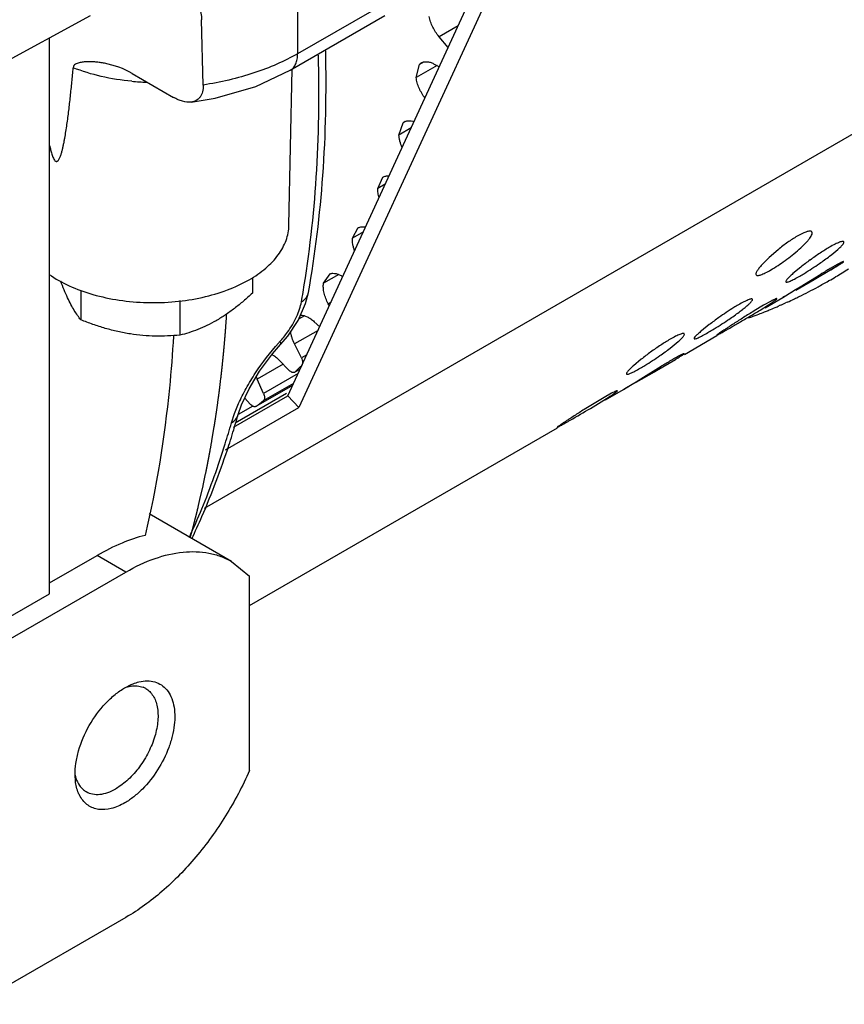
# Model space of a CAD drawing. Header units: inches. Extents: x 0 to 34, y 0 to 22.
# Tile 144 of 164: x 29.704 to 30.435, y 12.582 to 13.455. Entities that reach past the tile are written whole.
import ezdxf

# ---------------------------------------------------------------- set-up
doc = ezdxf.new("R2010")
doc.units = ezdxf.units.IN
doc.header["$LTSCALE"] = 1.87
doc.header["$MEASUREMENT"] = 0
doc.layers.get('0').update_dxf_attribs({"linetype": 'CONTINUOUS'})
doc.layers.add('3_ALL_AXES', color=7, linetype='CONTINUOUS')
doc.layers.add('7_ALL_FEATURES', color=7, linetype='CONTINUOUS')

msp = doc.modelspace()

# ---------------------------------------------------------------- linework, layer by layer
at = {"color": 7, "linetype": 'Continuous'}
for p, q in [((29.94171, 13.12137), (30.19273, 13.6667)), ((30.20423, 13.66006), (29.95149, 13.11098)), ((29.79808, 12.96519), (29.77264, 12.97988)), ((29.89183, 12.97448), (29.90768, 12.96152)), ((29.66461, 12.88814), (29.79808, 12.96519)), ((29.90768, 12.78923), (29.90768, 12.96152)), ((29.7972, 12.86262), (29.8027, 12.86539)), ((29.79726, 12.86285), (29.80201, 12.864)), ((29.75334, 12.77998), (29.75301, 12.78506)), ((29.79808, 12.65901), (29.66461, 12.58195))]:
    msp.add_line(p, q, dxfattribs=at)
for centre, radius, start, end in [((29.80623, 12.83722), 0.02711, 97.68033, 98.96247), ((29.80677, 12.84652), 0.0177, 59.9724, 68.59534)]:
    msp.add_arc(centre, radius, start, end, dxfattribs=at)
for points, knots in [([(29.79808, 12.96519), (29.80631, 12.96995), (29.82268, 12.97773), (29.84782, 12.98381), (29.86789, 12.98328), (29.88222, 12.97931), (29.88875, 12.97626), (29.89183, 12.97448)], [0, 0, 0, 0, 0.289579, 0.548629, 0.781632, 0.891822, 1, 1, 1, 1]), ([(29.80965, 12.86774), (29.81204, 12.86831), (29.81677, 12.86895), (29.82367, 12.86809), (29.82976, 12.86531), (29.83473, 12.86073), (29.83839, 12.85459), (29.84069, 12.84715), (29.84161, 12.83864), (29.84113, 12.82931), (29.83928, 12.81945), (29.83502, 12.8058), (29.82682, 12.78945), (29.81564, 12.77514), (29.80536, 12.76588), (29.79994, 12.76214), (29.7972, 12.76056)], [0, 0, 0, 0, 0.051343, 0.098341, 0.143177, 0.188573, 0.237105, 0.290561, 0.349747, 0.414636, 0.48458, 0.558469, 0.712132, 0.863186, 0.934071, 1, 1, 1, 1]), ([(29.8027, 12.8654), (29.80328, 12.86565), (29.80554, 12.86658), (29.80788, 12.86732), (29.80965, 12.86774)], [0, 0, 0, 0, 0.258642, 1, 1, 1, 1]), ([(29.75301, 12.78506), (29.75295, 12.78856), (29.75349, 12.79589), (29.75683, 12.81098), (29.76487, 12.82955), (29.77676, 12.84595), (29.78808, 12.8566), (29.79413, 12.86085), (29.7972, 12.86262)], [0, 0, 0, 0, 0.113476, 0.236304, 0.498729, 0.761827, 0.88554, 1, 1, 1, 1]), ([(29.81562, 12.86184), (29.81692, 12.86109), (29.81939, 12.85921), (29.82236, 12.85546), (29.82457, 12.85087), (29.82656, 12.8435), (29.82681, 12.83274), (29.82403, 12.8191), (29.81842, 12.80522), (29.81044, 12.79223), (29.80074, 12.7812), (29.79316, 12.77537), (29.78926, 12.77311)], [0, 0, 0, 0, 0.042863, 0.087489, 0.135329, 0.187288, 0.304559, 0.438229, 0.582579, 0.729705, 0.871352, 1, 1, 1, 1]), ([(29.80261, 12.86409), (29.80445, 12.86434), (29.80807, 12.86445), (29.81162, 12.86363), (29.81323, 12.863)], [0, 0, 0, 0, 0.51778, 1, 1, 1, 1]), ([(29.90768, 12.78923), (29.90158, 12.77537), (29.88744, 12.7486), (29.86136, 12.71242), (29.8317, 12.68188), (29.80943, 12.66556), (29.79808, 12.65901)], [0, 0, 0, 0, 0.263118, 0.523849, 0.772263, 1, 1, 1, 1]), ([(29.75304, 12.78499), (29.75325, 12.78414), (29.75415, 12.78099), (29.75558, 12.77797), (29.75696, 12.776)], [0, 0, 0, 0, 0.265447, 1, 1, 1, 1]), ([(29.75758, 12.7661), (29.75702, 12.76708), (29.75488, 12.77145), (29.75376, 12.77628), (29.75334, 12.77998)], [0, 0, 0, 0, 0.233092, 1, 1, 1, 1]), ([(29.75696, 12.776), (29.75775, 12.77487), (29.75954, 12.7728), (29.76173, 12.77117), (29.76289, 12.7705)], [0, 0, 0, 0, 0.508067, 1, 1, 1, 1]), ([(29.76289, 12.7705), (29.76463, 12.7695), (29.76862, 12.76805), (29.77527, 12.76788), (29.78234, 12.76959), (29.78694, 12.77178), (29.78926, 12.77311)], [0, 0, 0, 0, 0.217704, 0.450892, 0.71061, 1, 1, 1, 1]), ([(29.7972, 12.76056), (29.79523, 12.75942), (29.79129, 12.75744), (29.78359, 12.75482), (29.77584, 12.75409), (29.76887, 12.75585), (29.76434, 12.75824), (29.76047, 12.7617), (29.75846, 12.76456), (29.75758, 12.7661)], [0, 0, 0, 0, 0.151947, 0.292948, 0.542641, 0.656927, 0.76849, 0.881527, 1, 1, 1, 1])]:
    msp.add_open_spline(points, degree=3, knots=knots, dxfattribs=at)
at = {"layer": '3_ALL_AXES', "color": 7, "linetype": 'Continuous'}
for p, q in [((29.86781, 13.02173), (30.67712, 13.48898)), ((29.9503, 13.48285), (29.9503, 13.42469)), ((30.0341, 13.47308), (29.9503, 13.42469)), ((30.02764, 13.45833), (29.94382, 13.40993)), ((29.94262, 13.27254), (29.94558, 13.41095)), ((30.37625, 13.25095), (30.36831, 13.24404)), ((30.36831, 13.24404), (30.36193, 13.23758)), ((30.39638, 13.23545), (30.38949, 13.22969)), ((30.40841, 13.2246), (30.42379, 13.23358)), ((30.42872, 13.23768), (30.42264, 13.23424)), ((30.42379, 13.23358), (30.42962, 13.23712)), ((29.91022, 13.22635), (29.91022, 13.21228)), ((30.39201, 13.21514), (30.40841, 13.2246)), ((30.39595, 13.21815), (30.4142, 13.22928)), ((30.38837, 13.21344), (30.39179, 13.21557)), ((30.39179, 13.21557), (30.39595, 13.21815)), ((29.75811, 13.21477), (29.75811, 13.18874)), ((29.9599, 13.21293), (29.95991, 13.21297)), ((30.38196, 13.20933), (30.38057, 13.20855)), ((30.38057, 13.20855), (30.38067, 13.20862)), ((30.38067, 13.20862), (30.38837, 13.21344)), ((30.38828, 13.21299), (30.38196, 13.20933)), ((29.84593, 13.20575), (29.84593, 13.17516)), ((30.36348, 13.20161), (30.35507, 13.19661)), ((30.3603, 13.19734), (30.36787, 13.20207)), ((30.37012, 13.2053), (30.36348, 13.20161)), ((29.94151, 13.1743), (29.95074, 13.18827)), ((30.31535, 13.18456), (30.30835, 13.17895)), ((29.93526, 13.1669), (29.94151, 13.1743)), ((29.92808, 13.15863), (29.93526, 13.1669)), ((30.25496, 13.1538), (30.24807, 13.14804)), ((30.25453, 13.1365), (30.27278, 13.14763)), ((30.26852, 13.14383), (30.28524, 13.15366)), ((30.25059, 13.1335), (30.26672, 13.14279)), ((30.26672, 13.14279), (30.26852, 13.14383)), ((30.23925, 13.12697), (30.24695, 13.13179)), ((30.24686, 13.13134), (30.24054, 13.12768)), ((30.24695, 13.13179), (30.25037, 13.13392)), ((30.25037, 13.13392), (30.25453, 13.1365)), ((30.22206, 13.11996), (30.20436, 13.10923)), ((30.20991, 13.11029), (30.22645, 13.12042)), ((30.2287, 13.12365), (30.22206, 13.11996)), ((30.24054, 13.12768), (30.23915, 13.1269)), ((30.23915, 13.1269), (30.23925, 13.12697)), ((29.89437, 13.10574), (29.898, 13.11455)), ((29.89163, 13.09744), (29.89437, 13.10574)), ((29.89769, 13.10495), (29.89769, 13.10497)), ((29.89183, 12.97448), (29.81855, 13.01679)), ((29.66891, 12.91042), (29.73047, 12.94596))]:
    msp.add_line(p, q, dxfattribs=at)
at = {"layer": '3_ALL_AXES', "color": 4, "linetype": 'Continuous'}
for p, q in [((29.87458, 13.08315), (29.87639, 13.09405)), ((29.86658, 13.042), (29.86876, 13.05227)), ((29.86374, 13.0294), (29.86647, 13.04151)), ((29.86647, 13.04151), (29.86658, 13.042)), ((29.86253, 13.02428), (29.86374, 13.0294))]:
    msp.add_line(p, q, dxfattribs=at)
at = {"layer": '3_ALL_AXES', "color": 7, "linetype": 'Continuous'}
for points in [[(29.85593, 13.38177), (29.8771, 13.38533), (29.9133, 13.39569), (29.94383, 13.40994)], [(29.95074, 13.18827), (29.95741, 13.20327), (29.95991, 13.21297)], [(29.89769, 13.10497), (29.90065, 13.11352), (29.90723, 13.12753), (29.91663, 13.14317), (29.92808, 13.15863)]]:
    msp.add_lwpolyline(points, dxfattribs=at)
for centre, radius, start, end in [((30.55004, 13.04173), 0.24727, 125.99064, 128.42158), ((30.77105, 12.63254), 0.69529, 120.07277, 120.87948), ((30.20486, 13.5976), 0.42481, 300.93618, 301.94289), ((30.20464, 13.59795), 0.42522, 301.94294, 302.71659), ((29.06039, 13.36433), 0.90744, 349.86454, 350.42242), ((30.48835, 12.95825), 0.28486, 125.28672, 127.39583), ((30.82904, 12.42163), 0.90845, 122.13772, 122.7981), ((29.56403, 14.51697), 1.54128, 300.31202, 300.71761), ((30.71538, 12.60328), 0.69417, 121.26886, 122.16936), ((29.88936, 13.96914), 0.90414, 300.72756, 301.39095), ((30.82756, 12.42363), 0.90596, 122.78813, 123.0904), ((29.45923, 14.69546), 1.74827, 300.00395, 300.32479), ((29.86753, 13.23075), 0.09082, 317.54122, 324.26092), ((30.08086, 13.03543), 0.19841, 137.5167, 137.94559), ((30.40862, 12.96008), 0.24727, 125.99064, 128.42158), ((30.62963, 12.55089), 0.69529, 120.07277, 120.87948), ((29.15309, 13.31632), 0.77402, 343.45991, 344.15271), ((30.68614, 12.34198), 0.90596, 122.78813, 123.0904), ((29.33215, 14.58896), 1.71957, 300.00421, 300.69395), ((30.68762, 12.33998), 0.90845, 122.13772, 122.7981), ((29.17368, 13.31013), 0.75252, 341.99266, 343.46526)]:
    msp.add_arc(centre, radius, start, end, dxfattribs=at)
for points, knots in [([(29.9599, 13.21293), (29.96604, 13.24725), (29.9746, 13.31856), (29.97605, 13.39033), (29.9752, 13.42712)], [0, 0, 0, 0, 0.486504, 1, 1, 1, 1]), ([(29.94383, 13.40994), (29.94488, 13.41055), (29.94685, 13.41221), (29.94892, 13.41568), (29.95011, 13.41995), (29.95032, 13.42306), (29.95029, 13.42469)], [0, 0, 0, 0, 0.216791, 0.449534, 0.709481, 1, 1, 1, 1]), ([(29.95518, 13.21335), (29.96086, 13.24702), (29.96869, 13.31696), (29.96974, 13.38729), (29.96875, 13.42337)], [0, 0, 0, 0, 0.486168, 1, 1, 1, 1]), ([(29.90742, 13.22432), (29.91261, 13.22732), (29.92206, 13.23381), (29.9334, 13.24559), (29.93958, 13.2567), (29.94209, 13.26577), (29.94257, 13.2703), (29.94262, 13.27254)], [0, 0, 0, 0, 0.289142, 0.548353, 0.781673, 0.891948, 1, 1, 1, 1]), ([(30.39315, 13.26281), (30.39031, 13.26118), (30.38454, 13.2574), (30.37905, 13.25323), (30.37625, 13.25095)], [0, 0, 0, 0, 0.475662, 1, 1, 1, 1]), ([(30.40637, 13.26678), (30.40603, 13.26722), (30.40491, 13.26748), (30.40343, 13.2673), (30.40184, 13.26691), (30.4, 13.26625), (30.39702, 13.26495), (30.39473, 13.26373), (30.39315, 13.26281)], [0, 0, 0, 0, 0.117254, 0.206282, 0.319294, 0.456525, 0.617248, 1, 1, 1, 1]), ([(30.39499, 13.25128), (30.39688, 13.25296), (30.39951, 13.25545), (30.40258, 13.2588), (30.40432, 13.26095), (30.4056, 13.26287), (30.40652, 13.26464), (30.40681, 13.26621), (30.40637, 13.26678)], [0, 0, 0, 0, 0.383191, 0.546411, 0.686715, 0.80205, 0.891367, 1, 1, 1, 1]), ([(30.36981, 13.23295), (30.37419, 13.23548), (30.38285, 13.24127), (30.39101, 13.24772), (30.39499, 13.25128)], [0, 0, 0, 0, 0.486833, 1, 1, 1, 1]), ([(30.42201, 13.25316), (30.41917, 13.25152), (30.41332, 13.24785), (30.40766, 13.24392), (30.40474, 13.24179)], [0, 0, 0, 0, 0.475816, 1, 1, 1, 1]), ([(30.413, 13.23868), (30.41606, 13.24079), (30.4216, 13.24478), (30.42788, 13.24979), (30.43167, 13.25333), (30.43332, 13.2551), (30.43419, 13.25632), (30.43461, 13.25706), (30.43477, 13.25772), (30.43459, 13.25798)], [0, 0, 0, 0, 0.379651, 0.69648, 0.81782, 0.909198, 0.942969, 0.968859, 1, 1, 1, 1]), ([(30.43459, 13.25798), (30.43449, 13.25812), (30.43405, 13.25832), (30.43321, 13.25827), (30.43205, 13.25801), (30.43058, 13.25749), (30.4288, 13.25674), (30.42588, 13.25533), (30.4236, 13.25408), (30.42201, 13.25316)], [0, 0, 0, 0, 0.038014, 0.096476, 0.181763, 0.294806, 0.434993, 0.601067, 1, 1, 1, 1]), ([(30.36193, 13.23758), (30.36102, 13.23656), (30.35945, 13.23471), (30.35782, 13.2324), (30.35702, 13.23082), (30.35665, 13.22977), (30.35664, 13.22893), (30.35689, 13.2286)], [0, 0, 0, 0, 0.386281, 0.68225, 0.794138, 0.882455, 1, 1, 1, 1]), ([(30.35689, 13.2286), (30.3572, 13.22819), (30.35829, 13.22804), (30.35967, 13.22829), (30.36121, 13.22874), (30.36302, 13.22945), (30.36596, 13.2308), (30.36823, 13.23204), (30.36981, 13.23295)], [0, 0, 0, 0, 0.10889, 0.196408, 0.309369, 0.44775, 0.610631, 1, 1, 1, 1]), ([(30.39555, 13.22757), (30.39691, 13.22835), (30.40283, 13.23188), (30.40862, 13.23565), (30.413, 13.23868)], [0, 0, 0, 0, 0.227832, 1, 1, 1, 1]), ([(30.43434, 13.2404), (30.43432, 13.24044), (30.43413, 13.24039), (30.43387, 13.24031), (30.43339, 13.2401), (30.43277, 13.23981), (30.43197, 13.23941), (30.4306, 13.2387), (30.4295, 13.23811), (30.42872, 13.23768)], [0, 0, 0, 0, 0.019682, 0.069155, 0.149621, 0.26091, 0.402585, 0.573718, 1, 1, 1, 1]), ([(30.42962, 13.23712), (30.43031, 13.23756), (30.43129, 13.23817), (30.43248, 13.23895), (30.43316, 13.23941), (30.43367, 13.23978), (30.43406, 13.24007), (30.43424, 13.24024), (30.43436, 13.24037), (30.43434, 13.2404)], [0, 0, 0, 0, 0.426333, 0.597856, 0.739849, 0.85115, 0.931349, 0.980454, 1, 1, 1, 1]), ([(29.7299, 13.22905), (29.73551, 13.22515), (29.74811, 13.21819), (29.76914, 13.21062), (29.79239, 13.20567), (29.81689, 13.20356), (29.84162, 13.20438), (29.86555, 13.20808), (29.88767, 13.21452), (29.90124, 13.22075), (29.90742, 13.22432)], [0, 0, 0, 0, 0.110493, 0.231462, 0.360385, 0.493924, 0.628323, 0.759739, 0.884618, 1, 1, 1, 1]), ([(30.38949, 13.22969), (30.38849, 13.2288), (30.38678, 13.22722), (30.3849, 13.2253), (30.38385, 13.224), (30.38337, 13.22326), (30.38308, 13.22259), (30.38325, 13.22234)], [0, 0, 0, 0, 0.406455, 0.712431, 0.824418, 0.908621, 1, 1, 1, 1]), ([(30.38325, 13.22234), (30.38333, 13.22222), (30.38377, 13.22208), (30.38503, 13.2223), (30.38744, 13.22324), (30.39113, 13.22507), (30.39396, 13.22665), (30.39555, 13.22757)], [0, 0, 0, 0, 0.032799, 0.088534, 0.285902, 0.595289, 1, 1, 1, 1]), ([(29.74634, 13.20835), (29.74528, 13.21064), (29.74318, 13.21547), (29.74127, 13.22037), (29.74031, 13.22294)], [0, 0, 0, 0, 0.478792, 1, 1, 1, 1]), ([(29.75811, 13.18874), (29.7571, 13.18999), (29.75507, 13.19271), (29.75212, 13.19724), (29.74916, 13.2025), (29.74728, 13.20632), (29.74634, 13.20835)], [0, 0, 0, 0, 0.210074, 0.444054, 0.70641, 1, 1, 1, 1]), ([(29.91022, 13.21228), (29.90763, 13.20992), (29.90243, 13.20534), (29.89446, 13.19889), (29.88638, 13.19305), (29.88085, 13.18958), (29.87807, 13.18797)], [0, 0, 0, 0, 0.260242, 0.514735, 0.761825, 1, 1, 1, 1]), ([(29.95367, 13.20464), (29.95526, 13.2056), (29.95741, 13.20741), (29.95925, 13.21047), (29.95976, 13.21211), (29.9599, 13.21293)], [0, 0, 0, 0, 0.523829, 0.765707, 1, 1, 1, 1]), ([(30.33155, 13.18841), (30.33463, 13.19048), (30.33904, 13.19355), (30.34449, 13.19765), (30.34783, 13.20033), (30.35048, 13.20266), (30.35217, 13.20434), (30.3531, 13.2055), (30.35354, 13.20618), (30.35375, 13.20681), (30.3536, 13.20704)], [0, 0, 0, 0, 0.381501, 0.551397, 0.69959, 0.821139, 0.912326, 0.945775, 0.971118, 1, 1, 1, 1]), ([(30.3536, 13.20704), (30.35351, 13.20717), (30.35307, 13.20733), (30.35228, 13.20724), (30.35114, 13.20695), (30.34898, 13.20614), (30.34558, 13.20451), (30.34274, 13.20295), (30.34115, 13.20203)], [0, 0, 0, 0, 0.034603, 0.091346, 0.176049, 0.289275, 0.597476, 1, 1, 1, 1]), ([(30.36787, 13.20207), (30.36896, 13.20277), (30.3705, 13.20378), (30.37237, 13.20506), (30.37345, 13.20583), (30.37427, 13.20645), (30.37488, 13.20696), (30.37518, 13.20725), (30.37535, 13.20749), (30.37531, 13.20755)], [0, 0, 0, 0, 0.420262, 0.591124, 0.733406, 0.845797, 0.927582, 0.978367, 1, 1, 1, 1]), ([(30.37531, 13.20755), (30.37529, 13.20759), (30.37512, 13.2076), (30.37485, 13.20753), (30.37441, 13.20738), (30.37353, 13.20702), (30.37207, 13.20632), (30.37083, 13.20568), (30.37012, 13.2053)], [0, 0, 0, 0, 0.023952, 0.074456, 0.154851, 0.265594, 0.57618, 1, 1, 1, 1]), ([(29.94125, 13.1777), (29.94438, 13.18203), (29.9484, 13.18875), (29.9521, 13.19801), (29.95328, 13.20249), (29.95367, 13.20464)], [0, 0, 0, 0, 0.536786, 0.780203, 1, 1, 1, 1]), ([(30.34115, 13.20203), (30.33979, 13.20124), (30.33388, 13.19769), (30.32815, 13.19385), (30.3238, 13.19077)], [0, 0, 0, 0, 0.227834, 1, 1, 1, 1]), ([(29.80202, 13.17621), (29.79828, 13.17679), (29.79083, 13.17821), (29.77977, 13.18109), (29.76885, 13.18462), (29.76167, 13.18732), (29.75811, 13.18874)], [0, 0, 0, 0, 0.247678, 0.497348, 0.748313, 1, 1, 1, 1]), ([(29.87807, 13.18797), (29.87541, 13.18644), (29.87009, 13.18362), (29.86198, 13.18008), (29.85394, 13.17728), (29.84858, 13.1758), (29.84593, 13.17516)], [0, 0, 0, 0, 0.265548, 0.519846, 0.764085, 1, 1, 1, 1]), ([(30.31402, 13.17741), (30.31538, 13.1782), (30.32131, 13.18171), (30.32713, 13.18543), (30.33155, 13.18841)], [0, 0, 0, 0, 0.227826, 1, 1, 1, 1]), ([(30.33294, 13.18265), (30.33212, 13.18212), (30.33056, 13.1811), (30.32837, 13.17965), (30.32646, 13.17838), (30.32487, 13.1773), (30.32375, 13.17653), (30.32303, 13.17602), (30.32262, 13.17572), (30.32231, 13.17549), (30.32207, 13.1753), (30.32197, 13.1752), (30.32189, 13.17512), (30.3219, 13.1751)], [0, 0, 0, 0, 0.219672, 0.416901, 0.588901, 0.733322, 0.847894, 0.893474, 0.931076, 0.960577, 0.981867, 0.994884, 1, 1, 1, 1]), ([(30.3219, 13.1751), (30.32191, 13.17508), (30.32202, 13.17511), (30.32215, 13.17516), (30.32242, 13.17528), (30.32276, 13.17545), (30.3232, 13.17567), (30.32397, 13.17608), (30.32515, 13.17673), (30.3268, 13.17766), (30.32878, 13.17878), (30.33104, 13.18008), (30.33263, 13.18099), (30.33347, 13.18148)], [0, 0, 0, 0, 0.005012, 0.017833, 0.038853, 0.068094, 0.105527, 0.151026, 0.265467, 0.409896, 0.582545, 0.780392, 1, 1, 1, 1]), ([(29.84593, 13.17516), (29.83871, 13.17451), (29.82776, 13.17403), (29.8131, 13.17476), (29.80571, 13.17564), (29.80202, 13.17621)], [0, 0, 0, 0, 0.493724, 0.745288, 1, 1, 1, 1]), ([(29.84023, 13.17432), (29.83934, 13.15892), (29.83472, 13.09959), (29.82525, 13.04058), (29.81503, 12.99768)], [0, 0, 0, 0, 0.259172, 1, 1, 1, 1]), ([(30.27158, 13.15703), (30.27464, 13.15914), (30.28018, 13.16313), (30.28646, 13.16814), (30.29025, 13.17168), (30.2919, 13.17345), (30.29277, 13.17467), (30.29319, 13.17541), (30.29335, 13.17608), (30.29317, 13.17633)], [0, 0, 0, 0, 0.379651, 0.69648, 0.81782, 0.909198, 0.942969, 0.968859, 1, 1, 1, 1]), ([(30.29317, 13.17633), (30.29307, 13.17647), (30.29263, 13.17667), (30.29179, 13.17662), (30.29063, 13.17636), (30.28916, 13.17584), (30.28738, 13.17509), (30.28446, 13.17369), (30.28218, 13.17243), (30.28059, 13.17151)], [0, 0, 0, 0, 0.038014, 0.096476, 0.181763, 0.294806, 0.434993, 0.601067, 1, 1, 1, 1]), ([(30.30835, 13.17895), (30.30734, 13.1781), (30.30559, 13.17658), (30.30347, 13.17455), (30.30227, 13.17318), (30.30182, 13.17239), (30.3018, 13.17207), (30.30186, 13.17198)], [0, 0, 0, 0, 0.409534, 0.716894, 0.91179, 0.967213, 1, 1, 1, 1]), ([(30.30186, 13.17198), (30.30193, 13.17187), (30.30236, 13.17178), (30.30356, 13.17206), (30.30594, 13.17304), (30.3096, 13.17491), (30.31243, 13.17649), (30.31402, 13.17741)], [0, 0, 0, 0, 0.029428, 0.083677, 0.280871, 0.592111, 1, 1, 1, 1]), ([(29.898, 13.11455), (29.90005, 13.1191), (29.90473, 13.12834), (29.91591, 13.14679), (29.92603, 13.16001), (29.93354, 13.16834)], [0, 0, 0, 0, 0.231436, 0.479883, 1, 1, 1, 1]), ([(29.93454, 13.16944), (29.93472, 13.16914), (29.93501, 13.1686), (29.93535, 13.16781), (29.93546, 13.16712), (29.93526, 13.1669)], [0, 0, 0, 0, 0.376629, 0.664992, 1, 1, 1, 1]), ([(30.28059, 13.17151), (30.27775, 13.16987), (30.2719, 13.16621), (30.26624, 13.16227), (30.26331, 13.16014)], [0, 0, 0, 0, 0.475816, 1, 1, 1, 1]), ([(30.25413, 13.14592), (30.25549, 13.1467), (30.26141, 13.15023), (30.2672, 13.154), (30.27158, 13.15703)], [0, 0, 0, 0, 0.227832, 1, 1, 1, 1]), ([(30.29292, 13.15875), (30.29291, 13.15878), (30.2928, 13.15877), (30.29265, 13.15872), (30.29237, 13.15862), (30.29184, 13.15839), (30.29093, 13.15796), (30.28959, 13.15727), (30.28791, 13.15637), (30.28592, 13.15527), (30.28366, 13.15399), (30.28206, 13.15308), (30.28122, 13.15259)], [0, 0, 0, 0, 0.005702, 0.018815, 0.04, 0.069338, 0.152321, 0.266685, 0.410929, 0.583302, 0.780801, 1, 1, 1, 1]), ([(30.28524, 13.15366), (30.28635, 13.15433), (30.28791, 13.15529), (30.28983, 13.1565), (30.29094, 13.15722), (30.29178, 13.1578), (30.29243, 13.15825), (30.29272, 13.15851), (30.29295, 13.1587), (30.29292, 13.15875)], [0, 0, 0, 0, 0.422516, 0.594185, 0.737016, 0.849647, 0.931265, 0.981214, 1, 1, 1, 1]), ([(30.24807, 13.14804), (30.24707, 13.14715), (30.24536, 13.14557), (30.24348, 13.14365), (30.24243, 13.14235), (30.24195, 13.14161), (30.24166, 13.14094), (30.24183, 13.14069)], [0, 0, 0, 0, 0.406455, 0.712431, 0.824418, 0.908621, 1, 1, 1, 1]), ([(30.24183, 13.14069), (30.24191, 13.14057), (30.24235, 13.14043), (30.24361, 13.14065), (30.24602, 13.14159), (30.24971, 13.14342), (30.25254, 13.145), (30.25413, 13.14592)], [0, 0, 0, 0, 0.032799, 0.088534, 0.285902, 0.595289, 1, 1, 1, 1]), ([(30.22645, 13.12042), (30.22754, 13.12112), (30.22908, 13.12213), (30.23095, 13.12341), (30.23203, 13.12418), (30.23285, 13.1248), (30.23346, 13.12531), (30.23376, 13.1256), (30.23393, 13.12584), (30.23389, 13.1259)], [0, 0, 0, 0, 0.420262, 0.591124, 0.733406, 0.845797, 0.927582, 0.978367, 1, 1, 1, 1]), ([(30.23389, 13.1259), (30.23387, 13.12594), (30.2337, 13.12595), (30.23343, 13.12588), (30.23299, 13.12573), (30.23211, 13.12537), (30.23065, 13.12467), (30.22941, 13.12403), (30.2287, 13.12365)], [0, 0, 0, 0, 0.023952, 0.074456, 0.154851, 0.265594, 0.57618, 1, 1, 1, 1]), ([(29.89163, 13.09744), (29.89308, 13.09831), (29.89567, 13.10045), (29.89726, 13.10343), (29.89769, 13.10495)], [0, 0, 0, 0, 0.517346, 1, 1, 1, 1]), ([(30.19152, 13.10101), (30.1907, 13.10047), (30.18914, 13.09945), (30.18695, 13.098), (30.18504, 13.09673), (30.18344, 13.09565), (30.18232, 13.09488), (30.18161, 13.09437), (30.1812, 13.09407), (30.18089, 13.09384), (30.18065, 13.09365), (30.18055, 13.09355), (30.18047, 13.09347), (30.18048, 13.09345)], [0, 0, 0, 0, 0.219672, 0.416901, 0.588901, 0.733322, 0.847894, 0.893474, 0.931076, 0.960577, 0.981867, 0.994884, 1, 1, 1, 1]), ([(30.18048, 13.09345), (30.18049, 13.09343), (30.1806, 13.09346), (30.18073, 13.09351), (30.181, 13.09363), (30.18134, 13.0938), (30.18178, 13.09403), (30.18255, 13.09443), (30.18372, 13.09508), (30.18538, 13.09601), (30.18736, 13.09713), (30.18961, 13.09843), (30.19121, 13.09935), (30.19205, 13.09983)], [0, 0, 0, 0, 0.005012, 0.017833, 0.038853, 0.068094, 0.105527, 0.151026, 0.265467, 0.409896, 0.582545, 0.780392, 1, 1, 1, 1]), ([(29.85641, 12.99457), (29.85955, 13.00115), (29.8719, 13.02823), (29.88239, 13.05614), (29.88934, 13.0775)], [0, 0, 0, 0, 0.245212, 1, 1, 1, 1]), ([(29.81503, 12.99768), (29.80806, 12.99602), (29.79346, 12.99098), (29.77974, 12.98398), (29.77264, 12.97988)], [0, 0, 0, 0, 0.466537, 1, 1, 1, 1])]:
    msp.add_open_spline(points, degree=3, knots=knots, dxfattribs=at)
at = {"layer": '3_ALL_AXES', "color": 4, "linetype": 'Continuous'}
for points, knots in [([(29.88234, 13.13714), (29.88239, 13.13759), (29.88249, 13.13851), (29.88262, 13.13965), (29.88273, 13.14056), (29.8828, 13.14125), (29.88288, 13.14193), (29.88295, 13.1425), (29.883, 13.14296), (29.88304, 13.1433), (29.88307, 13.14358), (29.88309, 13.14381), (29.88311, 13.14398), (29.88313, 13.14413), (29.88314, 13.14424), (29.88315, 13.14431), (29.88316, 13.14437), (29.88316, 13.14441), (29.88316, 13.14443), (29.88317, 13.14446), (29.88317, 13.14449), (29.88318, 13.14456), (29.88319, 13.14466), (29.8832, 13.14478), (29.88321, 13.14491), (29.88323, 13.14509), (29.88326, 13.14539), (29.88331, 13.14582), (29.88336, 13.14633), (29.88342, 13.14685), (29.88347, 13.14737), (29.88354, 13.14805), (29.88363, 13.14892), (29.88374, 13.14995), (29.88385, 13.15098), (29.88394, 13.15184), (29.88401, 13.15253), (29.88407, 13.15305), (29.88412, 13.15356), (29.88417, 13.15408), (29.88422, 13.15451), (29.88425, 13.15481), (29.88427, 13.15498), (29.88428, 13.15511), (29.88429, 13.15524), (29.88431, 13.15534), (29.88431, 13.1554), (29.88432, 13.15543), (29.88432, 13.15546), (29.88432, 13.15549), (29.88432, 13.15553), (29.88433, 13.15559), (29.88434, 13.15566), (29.88435, 13.15577), (29.88436, 13.15592), (29.88438, 13.15609), (29.8844, 13.15632), (29.88443, 13.15661), (29.88446, 13.15696), (29.88451, 13.15742), (29.88456, 13.15799), (29.88463, 13.15869), (29.88469, 13.15938), (29.88476, 13.16007), (29.88482, 13.16065), (29.88486, 13.16111), (29.88489, 13.16146), (29.88493, 13.1618), (29.88495, 13.16209), (29.88498, 13.16232), (29.88499, 13.16247), (29.885, 13.16258), (29.88501, 13.16267), (29.88502, 13.16274), (29.88502, 13.16279), (29.88502, 13.16282), (29.88503, 13.16284), (29.88503, 13.16287), (29.88503, 13.16292), (29.88504, 13.16299), (29.88505, 13.1631), (29.88506, 13.16323), (29.88508, 13.16341), (29.8851, 13.16362), (29.88513, 13.16397), (29.88516, 13.16441), (29.88521, 13.16493), (29.88526, 13.16545), (29.88532, 13.16615), (29.88539, 13.16702), (29.88548, 13.16806), (29.88558, 13.16911), (29.88567, 13.17015), (29.88574, 13.17102), (29.8858, 13.17172), (29.88585, 13.17224), (29.88589, 13.17267), (29.88592, 13.17302), (29.88594, 13.17328), (29.88596, 13.1735), (29.88598, 13.17368), (29.88599, 13.17378), (29.88599, 13.17387), (29.886, 13.17392), (29.886, 13.17397), (29.886, 13.174), (29.88601, 13.17402), (29.88601, 13.17406), (29.88601, 13.17413), (29.88602, 13.17421), (29.88603, 13.1743), (29.88604, 13.17442), (29.88605, 13.17462), (29.88608, 13.17491), (29.8861, 13.17526), (29.88613, 13.17561), (29.88616, 13.17596), (29.8862, 13.17643), (29.88624, 13.17701), (29.8863, 13.17771), (29.88635, 13.17841), (29.8864, 13.179), (29.88644, 13.17946), (29.88646, 13.17981), (29.88649, 13.18016), (29.88652, 13.18051), (29.88654, 13.18081), (29.88656, 13.18101), (29.88657, 13.18113), (29.88658, 13.18121), (29.88658, 13.1813), (29.88659, 13.18137), (29.88659, 13.18141), (29.88659, 13.18143), (29.88659, 13.18144), (29.8866, 13.18146), (29.8866, 13.18151), (29.8866, 13.18157), (29.88661, 13.18166), (29.88662, 13.18178), (29.88663, 13.18198), (29.88665, 13.18222), (29.88667, 13.1825), (29.8867, 13.18289), (29.88673, 13.18337), (29.88677, 13.18394), (29.88682, 13.18471), (29.88689, 13.18567), (29.88697, 13.18683), (29.88705, 13.18798), (29.88716, 13.18951), (29.8873, 13.19144), (29.88741, 13.19297), (29.88746, 13.19374)], [0, 0, 0, 0, 0.03125, 0.0625, 0.078125, 0.09375, 0.109375, 0.125, 0.132812, 0.140625, 0.148438, 0.152344, 0.15625, 0.160156, 0.162109, 0.164062, 0.165039, 0.166016, 0.166504, 0.166992, 0.16748, 0.167969, 0.169922, 0.171875, 0.173828, 0.175781, 0.179688, 0.1875, 0.195312, 0.203125, 0.210938, 0.21875, 0.234375, 0.25, 0.265625, 0.28125, 0.289062, 0.296875, 0.304688, 0.3125, 0.320312, 0.324219, 0.326172, 0.328125, 0.330078, 0.332031, 0.33252, 0.333008, 0.333496, 0.333984, 0.334961, 0.335938, 0.337891, 0.339844, 0.34375, 0.347656, 0.351562, 0.359375, 0.367188, 0.375, 0.390625, 0.40625, 0.421875, 0.4375, 0.453125, 0.460938, 0.46875, 0.476562, 0.484375, 0.488281, 0.492188, 0.494141, 0.496094, 0.498047, 0.499023, 0.499512, 0.5, 0.500488, 0.500977, 0.501953, 0.503906, 0.505859, 0.507812, 0.511719, 0.515625, 0.523438, 0.53125, 0.539062, 0.546875, 0.5625, 0.578125, 0.59375, 0.609375, 0.625, 0.632812, 0.640625, 0.648438, 0.652344, 0.65625, 0.660156, 0.662109, 0.664062, 0.665039, 0.666016, 0.666504, 0.666992, 0.66748, 0.667969, 0.669922, 0.671875, 0.673828, 0.675781, 0.679688, 0.6875, 0.695312, 0.703125, 0.710938, 0.71875, 0.734375, 0.75, 0.765625, 0.78125, 0.789062, 0.796875, 0.804688, 0.8125, 0.820312, 0.824219, 0.826172, 0.828125, 0.830078, 0.832031, 0.83252, 0.833008, 0.833252, 0.833496, 0.833984, 0.834961, 0.835938, 0.837891, 0.839844, 0.84375, 0.847656, 0.851562, 0.859375, 0.867188, 0.875, 0.890625, 0.90625, 0.921875, 0.9375, 0.96875, 1, 1, 1, 1]), ([(29.87639, 13.09405), (29.87642, 13.09427), (29.87649, 13.09472), (29.87658, 13.09527), (29.87665, 13.09571), (29.8767, 13.09605), (29.87676, 13.09638), (29.8768, 13.09665), (29.87683, 13.09688), (29.87686, 13.09704), (29.87688, 13.09718), (29.8769, 13.09729), (29.87691, 13.09737), (29.87692, 13.09744), (29.87693, 13.0975), (29.87694, 13.09753), (29.87694, 13.09756), (29.87695, 13.09758), (29.87695, 13.09759), (29.87695, 13.09761), (29.87695, 13.09763), (29.87696, 13.09767), (29.87697, 13.09773), (29.87698, 13.09782), (29.877, 13.0979), (29.87701, 13.09801), (29.87704, 13.09821), (29.87708, 13.09848), (29.87714, 13.09882), (29.87719, 13.09915), (29.87724, 13.09948), (29.8773, 13.09993), (29.87739, 13.10048), (29.87753, 13.10137), (29.87769, 13.10248), (29.8779, 13.10382), (29.8781, 13.10515), (29.87829, 13.10649), (29.87849, 13.10783), (29.87868, 13.10917), (29.87888, 13.11051), (29.87907, 13.11185), (29.87926, 13.1132), (29.87944, 13.11454), (29.87963, 13.11589), (29.87982, 13.11724), (29.88, 13.11858), (29.88018, 13.11993), (29.88036, 13.12129), (29.88051, 13.12242), (29.88062, 13.12332), (29.8807, 13.12388), (29.88076, 13.12433), (29.8808, 13.12467), (29.88085, 13.12501), (29.88089, 13.12535), (29.88093, 13.12563), (29.88095, 13.12583), (29.88097, 13.12594), (29.88098, 13.12602), (29.88099, 13.12611), (29.881, 13.12617), (29.881, 13.12621), (29.88101, 13.12623), (29.88101, 13.12626), (29.88102, 13.1263), (29.88102, 13.12636), (29.88103, 13.12644), (29.88104, 13.12655), (29.88107, 13.12672), (29.88109, 13.12693), (29.88112, 13.12719), (29.88116, 13.12753), (29.88122, 13.12795), (29.88128, 13.12846), (29.88136, 13.12914), (29.88147, 13.12999), (29.88159, 13.13101), (29.88171, 13.13203), (29.88188, 13.1334), (29.88209, 13.1351), (29.88225, 13.13646), (29.88234, 13.13714)], [0, 0, 0, 0, 0.03125, 0.0625, 0.078125, 0.09375, 0.109375, 0.125, 0.132812, 0.140625, 0.148438, 0.152344, 0.15625, 0.160156, 0.162109, 0.164062, 0.165039, 0.166016, 0.166504, 0.166992, 0.16748, 0.167969, 0.169922, 0.171875, 0.173828, 0.175781, 0.179688, 0.1875, 0.195312, 0.203125, 0.210938, 0.21875, 0.234375, 0.25, 0.28125, 0.3125, 0.34375, 0.375, 0.40625, 0.4375, 0.46875, 0.5, 0.53125, 0.5625, 0.59375, 0.625, 0.65625, 0.6875, 0.71875, 0.75, 0.765625, 0.78125, 0.789062, 0.796875, 0.804688, 0.8125, 0.820312, 0.824219, 0.826172, 0.828125, 0.830078, 0.832031, 0.83252, 0.833008, 0.833496, 0.833984, 0.834961, 0.835938, 0.837891, 0.839844, 0.84375, 0.847656, 0.851562, 0.859375, 0.867188, 0.875, 0.890625, 0.90625, 0.921875, 0.9375, 0.96875, 1, 1, 1, 1]), ([(29.86876, 13.05227), (29.86885, 13.0527), (29.86898, 13.05334), (29.86915, 13.0542), (29.86928, 13.05484), (29.86941, 13.05548), (29.86954, 13.05613), (29.86967, 13.05677), (29.86978, 13.05731), (29.86987, 13.05774), (29.86992, 13.05801), (29.86996, 13.05823), (29.87, 13.05839), (29.87003, 13.05855), (29.87006, 13.05871), (29.87009, 13.05884), (29.87011, 13.05894), (29.87012, 13.05899), (29.87012, 13.05903), (29.87013, 13.05907), (29.87014, 13.0591), (29.87014, 13.05912), (29.87014, 13.05913), (29.87015, 13.05914), (29.87015, 13.05917), (29.87016, 13.05921), (29.87017, 13.05926), (29.87018, 13.05933), (29.8702, 13.05944), (29.87023, 13.05957), (29.87026, 13.05973), (29.8703, 13.05995), (29.87036, 13.06022), (29.87042, 13.06054), (29.8705, 13.06097), (29.87061, 13.06151), (29.87073, 13.06216), (29.87086, 13.06281), (29.87098, 13.06346), (29.87109, 13.064), (29.87117, 13.06443), (29.87124, 13.06475), (29.8713, 13.06508), (29.87135, 13.06535), (29.87139, 13.06556), (29.87142, 13.0657), (29.87144, 13.0658), (29.87146, 13.06589), (29.87147, 13.06595), (29.87148, 13.066), (29.87148, 13.06603), (29.87149, 13.06605), (29.87149, 13.06606), (29.87149, 13.06607), (29.8715, 13.06609), (29.8715, 13.06613), (29.87151, 13.06617), (29.87152, 13.06622), (29.87153, 13.06629), (29.87155, 13.0664), (29.87158, 13.06654), (29.87161, 13.0667), (29.87164, 13.06686), (29.87168, 13.06708), (29.87173, 13.06735), (29.87179, 13.06767), (29.87185, 13.068), (29.87192, 13.06832), (29.87197, 13.06859), (29.87201, 13.06881), (29.87204, 13.06897), (29.87206, 13.06911), (29.87208, 13.06922), (29.8721, 13.0693), (29.87211, 13.06937), (29.87212, 13.06942), (29.87213, 13.06946), (29.87213, 13.06948), (29.87214, 13.0695), (29.87214, 13.06951), (29.87214, 13.06953), (29.87215, 13.06955), (29.87215, 13.06959), (29.87217, 13.06965), (29.87218, 13.06973), (29.8722, 13.06982), (29.87222, 13.06992), (29.87225, 13.07011), (29.8723, 13.07039), (29.87236, 13.07071), (29.87242, 13.07104), (29.87248, 13.07137), (29.87256, 13.0718), (29.87266, 13.07235), (29.87282, 13.07322), (29.87302, 13.0743), (29.87319, 13.07528), (29.87331, 13.07594), (29.87336, 13.07621), (29.8734, 13.07643), (29.87344, 13.07664), (29.8735, 13.077), (29.8736, 13.07752), (29.87374, 13.07836), (29.87392, 13.0794), (29.87422, 13.08107), (29.87443, 13.08232), (29.87458, 13.08315)], [0, 0, 0, 0, 0.0625, 0.09375, 0.125, 0.15625, 0.1875, 0.21875, 0.25, 0.265625, 0.28125, 0.289062, 0.296875, 0.304688, 0.3125, 0.320312, 0.324219, 0.326172, 0.328125, 0.330078, 0.332031, 0.33252, 0.333008, 0.333496, 0.333984, 0.334961, 0.335938, 0.337891, 0.339844, 0.34375, 0.347656, 0.351562, 0.359375, 0.367188, 0.375, 0.390625, 0.40625, 0.421875, 0.4375, 0.453125, 0.460938, 0.46875, 0.476562, 0.484375, 0.488281, 0.492188, 0.494141, 0.496094, 0.498047, 0.499023, 0.499512, 0.5, 0.500488, 0.500977, 0.501953, 0.503906, 0.505859, 0.507812, 0.511719, 0.515625, 0.523438, 0.53125, 0.539062, 0.546875, 0.5625, 0.578125, 0.59375, 0.609375, 0.625, 0.632812, 0.640625, 0.648438, 0.652344, 0.65625, 0.660156, 0.662109, 0.664062, 0.665039, 0.666016, 0.666504, 0.666992, 0.66748, 0.667969, 0.669922, 0.671875, 0.673828, 0.675781, 0.679688, 0.6875, 0.695312, 0.703125, 0.710938, 0.71875, 0.734375, 0.75, 0.78125, 0.8125, 0.820312, 0.828125, 0.832031, 0.835938, 0.84375, 0.859375, 0.875, 0.90625, 0.9375, 1, 1, 1, 1]), ([(29.85514, 12.9956), (29.85525, 12.99601), (29.85542, 12.99662), (29.85564, 12.99743), (29.85581, 12.99805), (29.85598, 12.99866), (29.85614, 12.99927), (29.85631, 12.99989), (29.85645, 13.0004), (29.85656, 13.00081), (29.85663, 13.00106), (29.85668, 13.00127), (29.85672, 13.00142), (29.85677, 13.00157), (29.85681, 13.00173), (29.85684, 13.00185), (29.85687, 13.00196), (29.85689, 13.00202), (29.8569, 13.00207), (29.85691, 13.0021), (29.85691, 13.00213), (29.85692, 13.00214), (29.85693, 13.00217), (29.85693, 13.0022), (29.85695, 13.00225), (29.85697, 13.00232), (29.85699, 13.00242), (29.85703, 13.00255), (29.85707, 13.0027), (29.85712, 13.00291), (29.85719, 13.00316), (29.85727, 13.00347), (29.85738, 13.00388), (29.85751, 13.0044), (29.85768, 13.00501), (29.85784, 13.00563), (29.858, 13.00625), (29.85814, 13.00676), (29.85824, 13.00717), (29.85833, 13.00748), (29.85841, 13.00779), (29.85847, 13.00805), (29.85853, 13.00825), (29.85856, 13.00838), (29.85859, 13.00848), (29.85861, 13.00856), (29.85863, 13.00862), (29.85864, 13.00867), (29.85865, 13.00869), (29.85865, 13.00872), (29.85865, 13.00872), (29.85866, 13.00874), (29.85866, 13.00876), (29.85867, 13.00879), (29.85868, 13.00883), (29.85869, 13.00888), (29.85871, 13.00895), (29.85874, 13.00905), (29.85877, 13.00918), (29.85881, 13.00933), (29.85885, 13.00949), (29.8589, 13.00969), (29.85897, 13.00995), (29.85905, 13.01026), (29.85913, 13.01057), (29.85921, 13.01088), (29.85927, 13.01114), (29.85933, 13.01135), (29.85937, 13.0115), (29.8594, 13.01163), (29.85943, 13.01173), (29.85945, 13.01181), (29.85946, 13.01188), (29.85948, 13.01193), (29.85948, 13.01196), (29.85949, 13.01199), (29.8595, 13.012), (29.8595, 13.01201), (29.8595, 13.01204), (29.85952, 13.01208), (29.85953, 13.01215), (29.85956, 13.01225), (29.85959, 13.01238), (29.85964, 13.01259), (29.85971, 13.01285), (29.85979, 13.01316), (29.85986, 13.01347), (29.85994, 13.01378), (29.86005, 13.0142), (29.86018, 13.01471), (29.86033, 13.01534), (29.86049, 13.01596), (29.86064, 13.01658), (29.86077, 13.0171), (29.86088, 13.01751), (29.86096, 13.01783), (29.86103, 13.01814), (29.86109, 13.01837), (29.86113, 13.01853), (29.86115, 13.01859), (29.86116, 13.01864), (29.86117, 13.01869), (29.86119, 13.01877), (29.86122, 13.01888), (29.86126, 13.01905), (29.86131, 13.01927), (29.8614, 13.01962), (29.86151, 13.02006), (29.86163, 13.02059), (29.8618, 13.02129), (29.86202, 13.02217), (29.86227, 13.02323), (29.86245, 13.02393), (29.86253, 13.02428)], [0, 0, 0, 0, 0.0625, 0.09375, 0.125, 0.15625, 0.1875, 0.21875, 0.25, 0.265625, 0.28125, 0.289062, 0.296875, 0.304688, 0.3125, 0.320312, 0.324219, 0.328125, 0.330078, 0.332031, 0.333008, 0.333496, 0.333984, 0.334961, 0.335938, 0.337891, 0.339844, 0.34375, 0.347656, 0.351562, 0.359375, 0.367188, 0.375, 0.390625, 0.40625, 0.421875, 0.4375, 0.453125, 0.460938, 0.46875, 0.476562, 0.484375, 0.488281, 0.492188, 0.494141, 0.496094, 0.498047, 0.499023, 0.499512, 0.5, 0.500488, 0.500977, 0.501953, 0.503906, 0.505859, 0.507812, 0.511719, 0.515625, 0.523438, 0.53125, 0.539062, 0.546875, 0.5625, 0.578125, 0.59375, 0.609375, 0.625, 0.632812, 0.640625, 0.648438, 0.652344, 0.65625, 0.660156, 0.662109, 0.664062, 0.665039, 0.666016, 0.666504, 0.666992, 0.667969, 0.669922, 0.671875, 0.675781, 0.679688, 0.6875, 0.695312, 0.703125, 0.710938, 0.71875, 0.734375, 0.75, 0.765625, 0.78125, 0.796875, 0.804688, 0.8125, 0.820312, 0.828125, 0.830078, 0.832031, 0.833008, 0.833984, 0.835938, 0.839844, 0.84375, 0.851562, 0.859375, 0.875, 0.890625, 0.90625, 0.9375, 0.96875, 1, 1, 1, 1])]:
    msp.add_open_spline(points, degree=3, knots=knots, dxfattribs=at)
at = {"layer": '7_ALL_FEATURES', "color": 7, "linetype": 'Continuous'}
for p, q in [((29.30049, 13.20542), (29.76679, 13.45856)), ((29.8666, 13.3969), (29.86523, 13.45483)), ((30.09276, 13.44952), (30.07575, 13.4397)), ((29.73047, 12.94596), (29.73047, 13.43884)), ((30.08387, 13.43021), (30.07575, 13.4397)), ((30.06192, 13.41728), (30.05831, 13.4152)), ((30.05831, 13.4152), (30.06, 13.4165)), ((30.05545, 13.40358), (30.05831, 13.4152)), ((30.07392, 13.41425), (30.05545, 13.40358)), ((30.07083, 13.41583), (30.07602, 13.41316)), ((29.80374, 13.40706), (29.84021, 13.386)), ((30.04567, 13.36455), (30.04382, 13.36348)), ((30.04382, 13.36348), (30.04479, 13.36414)), ((30.04016, 13.35259), (30.04382, 13.36348)), ((30.05103, 13.35886), (30.04016, 13.35259)), ((30.0213, 13.30504), (30.02574, 13.31516)), ((30.02574, 13.31516), (30.02593, 13.31527)), ((30.02805, 13.30893), (30.0213, 13.30504)), ((29.99896, 13.26116), (30.00415, 13.27046)), ((30.00863, 13.26675), (29.99896, 13.26116)), ((29.97324, 13.22117), (29.97916, 13.2296)), ((29.9868, 13.229), (29.97324, 13.22117)), ((30.42147, 13.22348), (30.42101, 13.22321)), ((30.36476, 13.19939), (30.38059, 13.20853)), ((29.97993, 13.2044), (29.97752, 13.20301)), ((29.97848, 13.20125), (29.97752, 13.20301)), ((30.37827, 13.20163), (30.37711, 13.20112)), ((30.38445, 13.20438), (30.38299, 13.20373)), ((29.95649, 13.19232), (29.95118, 13.18926)), ((29.96499, 13.18709), (29.96988, 13.18255)), ((29.96841, 13.17937), (29.94759, 13.16735)), ((30.29328, 13.15812), (30.3221, 13.17477)), ((29.95374, 13.15498), (29.94759, 13.16735)), ((29.95843, 13.15769), (29.95374, 13.15498)), ((29.93757, 13.14933), (29.91453, 13.13603)), ((29.93369, 13.15328), (29.94285, 13.14396)), ((29.95086, 13.14125), (29.92014, 13.12351)), ((29.94823, 13.14259), (29.94785, 13.14231)), ((29.94823, 13.14259), (29.95266, 13.14515)), ((29.94825, 13.14255), (29.95262, 13.14507)), ((29.9137, 13.11213), (29.94606, 13.13082)), ((29.9137, 13.11213), (29.94605, 13.1308)), ((29.92014, 13.12351), (29.91453, 13.13603)), ((29.91998, 13.11715), (29.94693, 13.13271)), ((29.89361, 13.0936), (29.94171, 13.12137)), ((29.89498, 13.09741), (29.9404, 13.12363)), ((29.95149, 13.11098), (29.94171, 13.12137)), ((30.22334, 13.11775), (30.23916, 13.12688)), ((29.88635, 13.07337), (29.95149, 13.11098)), ((29.91055, 13.11218), (29.8976, 13.10471)), ((29.90339, 13.11937), (29.90823, 13.114)), ((29.9137, 13.11213), (29.91353, 13.11202)), ((29.90768, 12.9355), (30.18068, 13.09312)), ((29.73047, 12.95554), (29.77264, 12.97988))]:
    msp.add_line(p, q, dxfattribs=at)
for centre, radius, start, end in [((29.76446, 13.33885), 0.07871, 60.06196, 79.19953), ((29.82236, 13.61337), 0.21399, 264.87621, 268.43612), ((30.20695, 13.59396), 0.42811, 301.00609, 302.7635), ((30.20718, 13.59359), 0.42767, 300.07113, 301.00579), ((30.20684, 13.59422), 0.42839, 296.04535, 298.57235), ((30.20718, 13.59358), 0.42766, 298.57316, 299.99963), ((30.20607, 13.59581), 0.43016, 294.49933, 295.42767), ((30.20639, 13.59513), 0.4294, 295.42779, 296.0458), ((30.2047, 13.59894), 0.43357, 292.18734, 292.93603), ((30.20517, 13.59782), 0.43236, 292.93622, 293.43304), ((30.20558, 13.59688), 0.43133, 293.60016, 294.28736), ((30.20219, 13.60544), 0.44054, 289.60035, 290.16883), ((30.20272, 13.60398), 0.43898, 290.16887, 290.68698), ((30.20332, 13.60238), 0.43728, 290.68685, 291.42625), ((30.20382, 13.60112), 0.43592, 291.42649, 291.7318), ((30.20417, 13.60025), 0.43498, 291.73175, 292.18748), ((29.66416, 13.42904), 0.40341, 314.76029, 315.92182), ((29.94994, 13.15187), 0.03878, 200.641, 204.10716), ((29.67704, 13.41485), 0.38425, 308.0175, 309.2172), ((29.16483, 13.30368), 0.7555, 342.68533, 344.15826), ((29.22226, 13.28487), 0.69507, 337.71713, 342.75646), ((29.27318, 13.2641), 0.64008, 335.22155, 337.70903)]:
    msp.add_arc(centre, radius, start, end, dxfattribs=at)
for points, knots in [([(29.8387, 13.49506), (29.84205, 13.49313), (29.84863, 13.48817), (29.85692, 13.47861), (29.86217, 13.469), (29.86465, 13.46084), (29.86519, 13.45678), (29.86523, 13.45483)], [0, 0, 0, 0, 0.232552, 0.489788, 0.755591, 0.882843, 1, 1, 1, 1]), ([(30.07575, 13.4397), (30.07464, 13.441), (30.07258, 13.44377), (30.07006, 13.44826), (30.06816, 13.45295), (30.06735, 13.45618), (30.06708, 13.45777)], [0, 0, 0, 0, 0.253115, 0.509621, 0.761191, 1, 1, 1, 1]), ([(29.77921, 13.41616), (29.7779, 13.41642), (29.77528, 13.41685), (29.77137, 13.4173), (29.76752, 13.41753), (29.76375, 13.41755), (29.76067, 13.41735), (29.75827, 13.41702), (29.75653, 13.41666), (29.75486, 13.41614), (29.75327, 13.41539), (29.75186, 13.41416), (29.75141, 13.41291), (29.75135, 13.41223)], [0, 0, 0, 0, 0.133662, 0.264407, 0.392418, 0.517736, 0.640177, 0.700192, 0.759268, 0.81733, 0.87457, 0.932814, 1, 1, 1, 1]), ([(29.9503, 13.42469), (29.94436, 13.42128), (29.93171, 13.41496), (29.90408, 13.40442), (29.88185, 13.39925), (29.8666, 13.39689)], [0, 0, 0, 0, 0.232055, 0.477573, 1, 1, 1, 1]), ([(30.06, 13.4165), (30.06035, 13.4167), (30.06111, 13.41706), (30.06233, 13.41742), (30.06363, 13.41761), (30.06499, 13.41761), (30.06641, 13.41743), (30.06841, 13.41694), (30.06987, 13.41632), (30.07083, 13.41583)], [0, 0, 0, 0, 0.109672, 0.22114, 0.336055, 0.455818, 0.581519, 0.713917, 1, 1, 1, 1]), ([(29.73046, 13.34321), (29.73073, 13.34197), (29.7313, 13.33946), (29.73234, 13.33569), (29.73346, 13.33256), (29.73458, 13.33046), (29.73547, 13.32952), (29.7362, 13.3291), (29.73692, 13.32914), (29.73747, 13.32944), (29.73792, 13.32985), (29.73846, 13.3305), (29.73901, 13.33144), (29.73958, 13.33265), (29.74009, 13.33393), (29.74055, 13.33526), (29.74097, 13.33663), (29.7415, 13.3385), (29.7421, 13.34088), (29.74274, 13.34379), (29.74334, 13.34674), (29.74408, 13.35073), (29.74492, 13.35579), (29.74583, 13.36191), (29.74667, 13.36809), (29.74771, 13.37641), (29.74889, 13.38689), (29.75018, 13.39953), (29.75097, 13.40799), (29.75135, 13.41223)], [0, 0, 0, 0, 0.037671, 0.076101, 0.115769, 0.136113, 0.145848, 0.153797, 0.160213, 0.166148, 0.172098, 0.178229, 0.19098, 0.204241, 0.217873, 0.231783, 0.245909, 0.26021, 0.289218, 0.318645, 0.348389, 0.378383, 0.438952, 0.500108, 0.561708, 0.623657, 0.748358, 0.873873, 1, 1, 1, 1]), ([(29.80325, 13.40023), (29.79413, 13.40105), (29.77648, 13.4038), (29.75937, 13.40901), (29.75135, 13.41223)], [0, 0, 0, 0, 0.514319, 1, 1, 1, 1]), ([(30.06324, 13.3854), (30.06219, 13.38675), (30.06026, 13.3896), (30.05794, 13.39416), (30.05627, 13.39884), (30.05563, 13.40202), (30.05545, 13.40358)], [0, 0, 0, 0, 0.257082, 0.514803, 0.76493, 1, 1, 1, 1]), ([(29.8666, 13.3969), (29.86665, 13.39488), (29.86633, 13.39112), (29.86447, 13.38688), (29.86226, 13.38446), (29.85973, 13.38266), (29.85746, 13.38197), (29.85593, 13.38177)], [0, 0, 0, 0, 0.295652, 0.547322, 0.662362, 0.774127, 1, 1, 1, 1]), ([(29.85593, 13.38177), (29.85342, 13.38145), (29.84935, 13.38199), (29.84419, 13.38388), (29.84154, 13.38523), (29.84021, 13.386)], [0, 0, 0, 0, 0.460599, 0.720888, 1, 1, 1, 1]), ([(30.04479, 13.36414), (30.04509, 13.36431), (30.04571, 13.36462), (30.0467, 13.36496), (30.04775, 13.36517), (30.04924, 13.36529), (30.05122, 13.36512), (30.05278, 13.36467), (30.05357, 13.36438)], [0, 0, 0, 0, 0.113453, 0.228183, 0.345412, 0.466218, 0.721687, 1, 1, 1, 1]), ([(30.04302, 13.34149), (30.04221, 13.34331), (30.04123, 13.3461), (30.04043, 13.34986), (30.04022, 13.35169), (30.04016, 13.35259)], [0, 0, 0, 0, 0.519414, 0.765782, 1, 1, 1, 1]), ([(30.02593, 13.31527), (30.02632, 13.3155), (30.02716, 13.31589), (30.02851, 13.31625), (30.02995, 13.3164), (30.03093, 13.31636), (30.03143, 13.31631)], [0, 0, 0, 0, 0.238979, 0.482603, 0.735122, 1, 1, 1, 1]), ([(30.02256, 13.29702), (30.02216, 13.29837), (30.02155, 13.30102), (30.02131, 13.30374), (30.0213, 13.30504)], [0, 0, 0, 0, 0.518873, 1, 1, 1, 1]), ([(30.00415, 13.27046), (30.00461, 13.27067), (30.00559, 13.27101), (30.00716, 13.27125), (30.00883, 13.27122), (30.00995, 13.27103), (30.01052, 13.2709)], [0, 0, 0, 0, 0.233848, 0.475702, 0.730001, 1, 1, 1, 1]), ([(30.00083, 13.24984), (30.00048, 13.25081), (29.99987, 13.25275), (29.99924, 13.25565), (29.99891, 13.25845), (29.99891, 13.26028), (29.99896, 13.26116)], [0, 0, 0, 0, 0.268333, 0.526063, 0.770596, 1, 1, 1, 1]), ([(29.97916, 13.2296), (29.97956, 13.22973), (29.9804, 13.22993), (29.98218, 13.23009), (29.98405, 13.22988), (29.98594, 13.22935), (29.98797, 13.22857), (29.98943, 13.22775), (29.99039, 13.22714)], [0, 0, 0, 0, 0.106253, 0.216207, 0.451301, 0.578389, 0.712226, 1, 1, 1, 1]), ([(29.97752, 13.20301), (29.97669, 13.20452), (29.97525, 13.20758), (29.97399, 13.21156), (29.97337, 13.2147), (29.97303, 13.21762), (29.97306, 13.21979), (29.97324, 13.22117)], [0, 0, 0, 0, 0.272387, 0.534557, 0.659447, 0.77907, 1, 1, 1, 1]), ([(29.95281, 13.19296), (29.95487, 13.19294), (29.95752, 13.19214), (29.9604, 13.19059), (29.96252, 13.18921), (29.96402, 13.18798), (29.96499, 13.18709)], [0, 0, 0, 0, 0.44966, 0.578522, 0.713512, 1, 1, 1, 1]), ([(29.94759, 13.16735), (29.94671, 13.16912), (29.94559, 13.17184), (29.94458, 13.17555), (29.94425, 13.17738), (29.94413, 13.17829)], [0, 0, 0, 0, 0.515425, 0.762831, 1, 1, 1, 1]), ([(29.92763, 13.15804), (29.92871, 13.15743), (29.93084, 13.15597), (29.93275, 13.15423), (29.93369, 13.15328)], [0, 0, 0, 0, 0.481435, 1, 1, 1, 1]), ([(29.95374, 13.15498), (29.95404, 13.15437), (29.95441, 13.15342), (29.9547, 13.15214), (29.95479, 13.15123), (29.95477, 13.15039), (29.95463, 13.14962), (29.95437, 13.14895), (29.95412, 13.14857), (29.95397, 13.14841)], [0, 0, 0, 0, 0.297105, 0.4373, 0.569185, 0.69144, 0.803494, 0.905781, 1, 1, 1, 1]), ([(29.94785, 13.14231), (29.94769, 13.14222), (29.94733, 13.14207), (29.94675, 13.14198), (29.94613, 13.14202), (29.94548, 13.14218), (29.94481, 13.14247), (29.94389, 13.14301), (29.94325, 13.14356), (29.94285, 13.14396)], [0, 0, 0, 0, 0.098398, 0.200667, 0.309987, 0.428452, 0.55705, 0.69582, 1, 1, 1, 1]), ([(29.92014, 13.12351), (29.92041, 13.12289), (29.92074, 13.12195), (29.92095, 13.12068), (29.921, 13.1198), (29.92092, 13.11898), (29.92073, 13.11826), (29.92043, 13.11764), (29.92014, 13.1173), (29.91998, 13.11715)], [0, 0, 0, 0, 0.301119, 0.44167, 0.573001, 0.694067, 0.804702, 0.905891, 1, 1, 1, 1]), ([(29.91353, 13.11202), (29.91336, 13.11193), (29.91298, 13.11177), (29.91236, 13.11169), (29.91169, 13.11175), (29.911, 13.11195), (29.91029, 13.11229), (29.90931, 13.11292), (29.90864, 13.11354), (29.90823, 13.114)], [0, 0, 0, 0, 0.096863, 0.197978, 0.306777, 0.425381, 0.554646, 0.694364, 1, 1, 1, 1])]:
    msp.add_open_spline(points, degree=3, knots=knots, dxfattribs=at)

doc.saveas('drawing.dxf')
